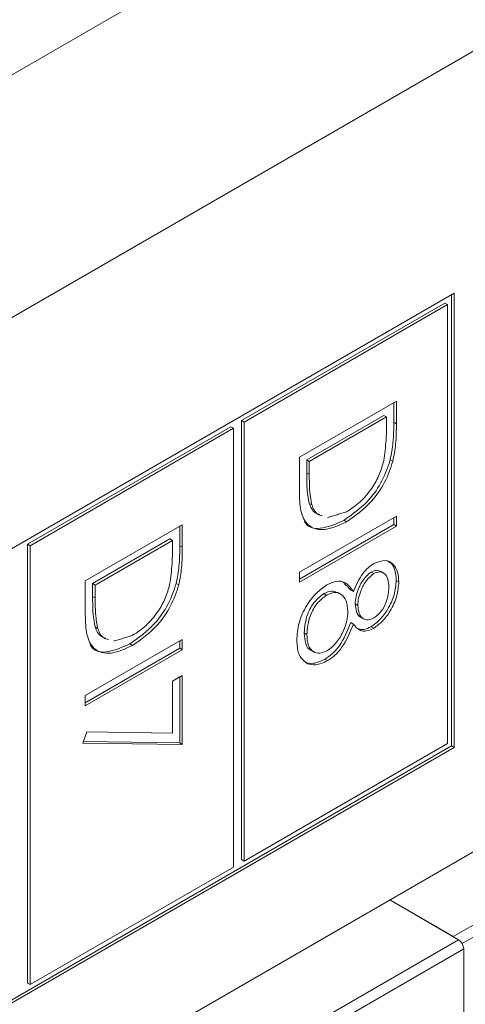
# Model space of a CAD drawing. Header units: inches. Extents: x 0.2 to 16.3, y 0.2 to 11.5.
# Tile 18 of 65: x 3.723 to 3.881, y 1.854 to 2.203. Entities that reach past the tile are written whole.
import ezdxf

# ---------------------------------------------------------------- set-up
doc = ezdxf.new("R2010")
doc.units = ezdxf.units.IN
doc.header["$MEASUREMENT"] = 0

msp = doc.modelspace()

# ---------------------------------------------------------------- linework, layer by layer
at = {"color": 7, "linetype": 'Continuous', "lineweight": 15}
for p, q in [((2.8928664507, 1.7058015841), (4.7388865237, 2.7714862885)), ((4.7761274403, 2.7069830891), (2.9301073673, 1.6412983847)), ((3.1238546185, 1.4695344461), (4.493284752, 2.2600896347)), ((3.8768970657, 2.106026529), (3.1181709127, 1.668023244)), ((3.8759692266, 1.9456152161), (3.8759692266, 2.1054907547)), ((3.8768970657, 1.945079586), (3.8768970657, 2.106026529)), ((3.8736121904, 2.1024796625), (3.8015265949, 2.0608655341)), ((3.8745400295, 2.1019440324), (3.802454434, 2.060329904)), ((3.8736121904, 2.1024796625), (3.8745400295, 2.1019440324)), ((3.8745400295, 1.9464407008), (3.8745400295, 2.1019440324)), ((3.8220159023, 2.0479189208), (3.8563891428, 2.0677621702)), ((3.8554613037, 2.0672263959), (3.8554613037, 2.0602828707)), ((3.8563891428, 2.0677621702), (3.8563891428, 2.0597472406)), ((3.8519358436, 2.0627004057), (3.8246135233, 2.0469275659)), ((3.8528636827, 2.0621647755), (3.8255413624, 2.0463919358)), ((3.8519358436, 2.0627004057), (3.8528636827, 2.0621647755)), ((3.8528636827, 2.0593738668), (3.8528636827, 2.0621647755)), ((3.7977642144, 2.058693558), (3.7256786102, 2.0170794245)), ((3.7986920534, 2.0581579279), (3.7266064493, 2.0165437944)), ((3.7977642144, 2.058693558), (3.7986920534, 2.0581579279)), ((3.7986920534, 1.9026545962), (3.7986920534, 2.0581579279)), ((3.8015265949, 2.0608655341), (3.8015265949, 1.9053622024)), ((3.8015265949, 2.0608655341), (3.802454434, 2.060329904)), ((3.802454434, 2.060329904), (3.802454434, 1.9048265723)), ((3.8554613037, 2.0602828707), (3.8563891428, 2.0597472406)), ((3.8220159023, 2.035618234), (3.8220159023, 2.0479189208)), ((3.8246135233, 2.0469275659), (3.8246135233, 2.0423714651)), ((3.8246135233, 2.0469275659), (3.8255413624, 2.0463919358)), ((3.8255413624, 2.0463919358), (3.8255413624, 2.041835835)), ((3.8542218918, 2.0469725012), (3.8551497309, 2.0464368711)), ((3.8246135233, 2.0423714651), (3.8255413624, 2.041835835)), ((3.8254880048, 2.031529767), (3.8264158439, 2.0309941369)), ((3.8220159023, 2.0072081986), (3.8563891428, 2.027051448)), ((3.8554613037, 2.0265156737), (3.8554613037, 2.0240248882)), ((3.8563891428, 2.027051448), (3.8563891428, 2.0234892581)), ((3.7461679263, 2.0041328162), (3.7805411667, 2.0239760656)), ((3.7796133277, 2.0234402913), (3.7796133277, 2.0164967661)), ((3.7805411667, 2.0239760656), (3.7805411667, 2.015961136)), ((3.8563891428, 2.0234892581), (3.8220159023, 2.0036460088)), ((3.8554613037, 2.0240248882), (3.8220160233, 2.0047173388)), ((3.8378408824, 2.0255571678), (3.8387687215, 2.0250215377)), ((3.8554613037, 2.0240248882), (3.8563891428, 2.0234892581)), ((3.7256786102, 2.0170794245), (3.7256786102, 1.8615760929)), ((3.7256786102, 2.0170794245), (3.7266064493, 2.0165437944)), ((3.7266064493, 2.0165437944), (3.7266064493, 1.8610404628)), ((3.7760878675, 2.0189143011), (3.7487655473, 2.0031414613)), ((3.7770157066, 2.018378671), (3.7496933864, 2.0026058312)), ((3.7760878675, 2.0189143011), (3.7770157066, 2.018378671)), ((3.7770157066, 2.0155877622), (3.7770157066, 2.018378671)), ((3.7796133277, 2.0164967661), (3.7805411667, 2.015961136)), ((3.8220159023, 2.0036460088), (3.8220159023, 2.0072081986)), ((3.8474739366, 2.0072006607), (3.8484017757, 2.0066650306)), ((3.7461679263, 1.9918321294), (3.7461679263, 2.0041328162)), ((3.7487655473, 2.0031414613), (3.7487655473, 1.9985853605)), ((3.7487655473, 2.0031414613), (3.7496933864, 2.0026058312)), ((3.7496933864, 2.0026058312), (3.7496933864, 1.9980497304)), ((3.7783739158, 2.0031863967), (3.7793017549, 2.0026507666)), ((3.8563426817, 2.0042498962), (3.8572705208, 2.0037142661)), ((3.7487655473, 1.9985853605), (3.7496933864, 1.9980497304)), ((3.8307142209, 1.9995610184), (3.83164206, 1.9990253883)), ((3.8402371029, 2.0007886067), (3.841164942, 2.0002529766)), ((3.8418001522, 1.9959103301), (3.8427279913, 1.9953747)), ((3.8402371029, 1.9893228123), (3.841164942, 1.9887871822)), ((3.7496400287, 1.9877436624), (3.7505678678, 1.9872080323)), ((3.8237321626, 1.9856230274), (3.8246600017, 1.9850873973)), ((3.8474257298, 1.9878352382), (3.8483535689, 1.9872996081)), ((3.7461679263, 1.963422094), (3.7805411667, 1.9832653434)), ((3.7619929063, 1.9817710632), (3.7629207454, 1.9812354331)), ((3.7796133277, 1.9827295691), (3.7796133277, 1.9802387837)), ((3.7805411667, 1.9832653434), (3.7805411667, 1.9797031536)), ((3.7805411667, 1.9797031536), (3.7461679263, 1.9598599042)), ((3.7796133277, 1.9802387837), (3.7461680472, 1.9609312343)), ((3.7796133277, 1.9802387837), (3.7805411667, 1.9797031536)), ((3.8310998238, 1.9763749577), (3.8320276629, 1.9758393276)), ((3.7770157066, 1.9685080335), (3.7805411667, 1.9705432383)), ((3.7770157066, 1.9501086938), (3.7770157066, 1.9685080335)), ((3.7796133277, 1.970007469), (3.7796133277, 1.9466524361)), ((3.7805411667, 1.9705432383), (3.7805411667, 1.946116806)), ((3.7461679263, 1.9598599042), (3.7461679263, 1.963422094)), ((3.7452865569, 1.9466289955), (3.7467532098, 1.9505528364)), ((3.7467532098, 1.9505528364), (3.7770157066, 1.9501086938)), ((3.7805411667, 1.946116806), (3.7452865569, 1.9466289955)), ((3.7796133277, 1.9466524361), (3.7454808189, 1.947148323)), ((3.7796133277, 1.9466524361), (3.7805411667, 1.946116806)), ((3.802454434, 1.9048265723), (3.8745400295, 1.9464407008)), ((3.1181709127, 1.507076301), (3.8768970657, 1.945079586)), ((3.1181710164, 1.5081476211), (3.8759692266, 1.9456152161)), ((3.8759692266, 1.9456152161), (3.8768970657, 1.945079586)), ((3.8765466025, 1.87804017), (3.9564441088, 1.9241640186)), ((3.9583000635, 1.9209494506), (3.8797205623, 1.8755864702)), ((3.8015265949, 1.9053622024), (3.802454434, 1.9048265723)), ((3.7266064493, 1.8610404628), (3.7986920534, 1.9026545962)), ((3.8784137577, 1.8769622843), (3.8540153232, 1.8910472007)), ((3.8765466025, 1.87804017), (3.8540153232, 1.8910472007)), ((3.7985162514, 1.8308384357), (3.8784137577, 1.8769622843)), ((3.8802697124, 1.8737477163), (3.8003722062, 1.8276238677)), ((3.8802697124, 1.7258702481), (3.8802697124, 1.8737477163)), ((3.7256786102, 1.8615760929), (3.7266064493, 1.8610404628))]:
    msp.add_line(p, q, dxfattribs=at)
msp.add_arc((3.876239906, 1.8735641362), 0.0040339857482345, 2.6083378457, 57.3922784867, dxfattribs=at)
for points, knots in [([(3.851899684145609, 2.046620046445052), (3.852244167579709, 2.049077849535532), (3.852859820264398, 2.053470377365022), (3.852862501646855, 2.057568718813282), (3.852863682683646, 2.059373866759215)], [0, 0, 0, 0, 0.5595418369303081, 0.9999999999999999, 0.9999999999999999, 0.9999999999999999, 0.9999999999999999]), ([(3.855461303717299, 2.060282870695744), (3.85545903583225, 2.057896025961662), (3.855454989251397, 2.053637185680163), (3.854598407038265, 2.049007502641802), (3.854221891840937, 2.046972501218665)], [0, 0, 0, 0, 0.5604447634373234, 1, 1, 1, 1]), ([(3.856389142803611, 2.059747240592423), (3.856386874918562, 2.057360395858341), (3.85638282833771, 2.053101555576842), (3.855526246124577, 2.048471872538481), (3.855149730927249, 2.046436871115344)], [0, 0, 0, 0, 0.5604447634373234, 1, 1, 1, 1]), ([(3.854221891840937, 2.046972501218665), (3.853374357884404, 2.044463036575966), (3.851678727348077, 2.039442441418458), (3.845883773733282, 2.031186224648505), (3.840889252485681, 2.027690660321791), (3.837840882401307, 2.025557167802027)], [0, 0, 0, 0, 0.2802641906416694, 0.560714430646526, 1, 1, 1, 1]), ([(3.855149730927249, 2.046436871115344), (3.854302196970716, 2.043927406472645), (3.85260656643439, 2.038906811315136), (3.846811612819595, 2.030650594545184), (3.841817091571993, 2.02715503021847), (3.83876872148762, 2.025021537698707)], [0, 0, 0, 0, 0.2802641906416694, 0.560714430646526, 1, 1, 1, 1]), ([(3.838775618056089, 2.028587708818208), (3.84038433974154, 2.029644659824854), (3.843598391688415, 2.031756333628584), (3.847647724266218, 2.036557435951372), (3.850542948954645, 2.041736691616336), (3.85144732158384, 2.044991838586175), (3.851899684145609, 2.046620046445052)], [0, 0, 0, 0, 0.2801778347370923, 0.5597650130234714, 0.7797967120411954, 0.9999999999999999, 0.9999999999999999, 0.9999999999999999, 0.9999999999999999]), ([(3.82461352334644, 2.042371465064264), (3.824608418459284, 2.040230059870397), (3.824599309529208, 2.036409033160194), (3.825216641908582, 2.03301964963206), (3.825488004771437, 2.031529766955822)], [0, 0, 0, 0, 0.5604266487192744, 1, 1, 1, 1]), ([(3.825541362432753, 2.041835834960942), (3.825536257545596, 2.039694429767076), (3.82552714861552, 2.035873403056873), (3.826144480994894, 2.032484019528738), (3.82641584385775, 2.030994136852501)], [0, 0, 0, 0, 0.5604266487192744, 1, 1, 1, 1]), ([(3.838768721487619, 2.025021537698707), (3.836187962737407, 2.02382199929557), (3.831035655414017, 2.021427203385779), (3.824885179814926, 2.023017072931), (3.822199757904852, 2.028694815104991), (3.822077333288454, 2.033304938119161), (3.822015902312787, 2.035618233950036)], [0, 0, 0, 0, 0.280123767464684, 0.55924783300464, 0.7788366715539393, 1, 1, 1, 1]), ([(3.825488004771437, 2.031529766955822), (3.826041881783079, 2.030197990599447), (3.826867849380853, 2.028211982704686), (3.828697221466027, 2.027766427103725), (3.829299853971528, 2.02761965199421)], [0, 0, 0, 0, 0.6705795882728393, 1, 1, 1, 1]), ([(3.82641584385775, 2.030994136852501), (3.826969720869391, 2.029662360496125), (3.827795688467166, 2.027676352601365), (3.82962506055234, 2.027230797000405), (3.83022769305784, 2.027084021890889)], [0, 0, 0, 0, 0.6705795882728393, 1, 1, 1, 1]), ([(3.837840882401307, 2.025557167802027), (3.835317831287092, 2.024425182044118), (3.830280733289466, 2.022165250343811), (3.825011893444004, 2.022660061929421), (3.823898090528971, 2.02504428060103), (3.823786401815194, 2.025283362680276)], [0, 0, 0, 0, 0.4744988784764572, 0.9473043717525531, 0.9999999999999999, 0.9999999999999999, 0.9999999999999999, 0.9999999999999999]), ([(3.779613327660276, 2.016496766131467), (3.779611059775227, 2.014109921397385), (3.779607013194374, 2.009851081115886), (3.778750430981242, 2.005221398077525), (3.778373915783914, 2.003186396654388)], [0, 0, 0, 0, 0.5604447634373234, 1, 1, 1, 1]), ([(3.776051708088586, 2.002833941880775), (3.776396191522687, 2.005291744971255), (3.777011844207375, 2.009684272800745), (3.777014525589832, 2.013782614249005), (3.777015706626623, 2.015587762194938)], [0, 0, 0, 0, 0.5595418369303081, 0.9999999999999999, 0.9999999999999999, 0.9999999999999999, 0.9999999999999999]), ([(3.780541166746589, 2.015961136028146), (3.78053889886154, 2.013574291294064), (3.780534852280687, 2.009315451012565), (3.779678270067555, 2.004685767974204), (3.779301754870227, 2.002650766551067)], [0, 0, 0, 0, 0.5604447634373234, 1, 1, 1, 1]), ([(3.841164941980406, 2.000252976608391), (3.842144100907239, 2.002522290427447), (3.843511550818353, 2.005691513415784), (3.846402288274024, 2.008871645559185), (3.847767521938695, 2.009793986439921), (3.848449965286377, 2.010255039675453)], [0, 0, 0, 0, 0.557752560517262, 0.7789324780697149, 1, 1, 1, 1]), ([(3.848449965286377, 2.010255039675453), (3.849826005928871, 2.010768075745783), (3.852582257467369, 2.011795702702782), (3.855438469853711, 2.010168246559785), (3.857008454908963, 2.007337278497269), (3.857183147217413, 2.004922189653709), (3.857270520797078, 2.0037142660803)], [0, 0, 0, 0, 0.2788062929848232, 0.5584575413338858, 0.7791594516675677, 1, 1, 1, 1]), ([(3.853221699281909, 2.010920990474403), (3.853671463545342, 2.010752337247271), (3.854963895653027, 2.010267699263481), (3.856049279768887, 2.007811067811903), (3.856244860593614, 2.005437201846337), (3.856342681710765, 2.004249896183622)], [0, 0, 0, 0, 0.2106003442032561, 0.6051762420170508, 1, 1, 1, 1]), ([(3.847473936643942, 2.007200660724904), (3.846563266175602, 2.006453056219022), (3.844732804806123, 2.004950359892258), (3.843002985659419, 2.001593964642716), (3.841958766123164, 1.998518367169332), (3.841853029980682, 1.996779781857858), (3.841800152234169, 1.995910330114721)], [0, 0, 0, 0, 0.2777211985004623, 0.5582237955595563, 0.7790714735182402, 1, 1, 1, 1]), ([(3.848401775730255, 2.006665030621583), (3.847491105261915, 2.005917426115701), (3.845660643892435, 2.004414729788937), (3.843930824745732, 2.001058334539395), (3.842886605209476, 1.997982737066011), (3.842780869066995, 1.996244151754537), (3.842727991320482, 1.995374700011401)], [0, 0, 0, 0, 0.2777211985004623, 0.5582237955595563, 0.7790714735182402, 1, 1, 1, 1]), ([(3.850717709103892, 2.007369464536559), (3.85033851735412, 2.007582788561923), (3.849449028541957, 2.008083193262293), (3.848193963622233, 2.0075223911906), (3.847473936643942, 2.007200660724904)], [0, 0, 0, 0, 0.4263030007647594, 1, 1, 1, 1]), ([(3.853745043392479, 2.001877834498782), (3.853684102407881, 2.002885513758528), (3.853562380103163, 2.004898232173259), (3.852294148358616, 2.006721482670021), (3.850528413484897, 2.007557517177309), (3.849109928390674, 2.006962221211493), (3.848401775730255, 2.006665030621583)], [0, 0, 0, 0, 0.2806504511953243, 0.5605656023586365, 0.7806204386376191, 1, 1, 1, 1]), ([(3.778373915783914, 2.003186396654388), (3.777526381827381, 2.000676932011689), (3.775830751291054, 1.99565633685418), (3.77003579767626, 1.987400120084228), (3.765041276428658, 1.983904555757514), (3.761992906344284, 1.98177106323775)], [0, 0, 0, 0, 0.2802641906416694, 0.560714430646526, 1, 1, 1, 1]), ([(3.779301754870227, 2.002650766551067), (3.778454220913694, 2.000141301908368), (3.776758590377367, 1.995120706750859), (3.770963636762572, 1.986864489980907), (3.765969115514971, 1.983368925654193), (3.762920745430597, 1.981235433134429)], [0, 0, 0, 0, 0.2802641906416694, 0.560714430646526, 1, 1, 1, 1]), ([(3.762927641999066, 1.984801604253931), (3.764536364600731, 1.98585855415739), (3.767750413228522, 1.98797022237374), (3.771799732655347, 1.992771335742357), (3.774694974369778, 1.997950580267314), (3.775599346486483, 2.001205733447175), (3.776051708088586, 2.002833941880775)], [0, 0, 0, 0, 0.2801778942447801, 0.5597642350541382, 0.7797966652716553, 1, 1, 1, 1]), ([(3.821134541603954, 1.983091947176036), (3.821238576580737, 1.985072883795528), (3.821445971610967, 1.989021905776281), (3.824233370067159, 1.995103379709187), (3.827864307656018, 1.999895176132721), (3.830452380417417, 2.001730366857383), (3.8317453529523, 2.002647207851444)], [0, 0, 0, 0, 0.2805446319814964, 0.5592692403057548, 0.7798157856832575, 1, 1, 1, 1]), ([(3.8317453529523, 2.002647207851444), (3.832893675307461, 2.003179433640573), (3.835190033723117, 2.004243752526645), (3.838754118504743, 2.003636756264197), (3.840250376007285, 2.001536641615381), (3.841164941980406, 2.000252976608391)], [0, 0, 0, 0, 0.2799856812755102, 0.5599015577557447, 1, 1, 1, 1]), ([(3.856342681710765, 2.004249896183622), (3.856192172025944, 2.002580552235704), (3.855891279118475, 1.999243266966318), (3.853621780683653, 1.994220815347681), (3.850652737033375, 1.990154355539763), (3.848500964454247, 1.988607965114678), (3.847425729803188, 1.98783523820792)], [0, 0, 0, 0, 0.2799290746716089, 0.5596229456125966, 0.7799448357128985, 1, 1, 1, 1]), ([(3.857270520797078, 2.0037142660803), (3.857120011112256, 2.002044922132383), (3.856819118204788, 1.998707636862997), (3.854549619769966, 1.99368518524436), (3.851580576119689, 1.989618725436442), (3.849428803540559, 1.988072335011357), (3.8483535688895, 1.987299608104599)], [0, 0, 0, 0, 0.2799290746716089, 0.5596229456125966, 0.7799448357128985, 1, 1, 1, 1]), ([(3.748765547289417, 1.998585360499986), (3.748760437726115, 1.996443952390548), (3.748751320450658, 1.992622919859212), (3.749368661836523, 1.989233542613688), (3.749640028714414, 1.987743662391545)], [0, 0, 0, 0, 0.560426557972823, 1, 1, 1, 1]), ([(3.83071422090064, 1.999561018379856), (3.829567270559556, 1.998675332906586), (3.827271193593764, 1.996902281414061), (3.824244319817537, 1.991484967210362), (3.823926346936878, 1.987845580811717), (3.823732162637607, 1.985623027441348)], [0, 0, 0, 0, 0.2798337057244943, 0.5601983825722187, 1, 1, 1, 1]), ([(3.831642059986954, 1.999025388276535), (3.830495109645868, 1.998139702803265), (3.828199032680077, 1.99636665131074), (3.825172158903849, 1.990949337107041), (3.82485418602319, 1.987309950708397), (3.82466000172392, 1.985087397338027)], [0, 0, 0, 0, 0.2798337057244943, 0.5601983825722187, 1, 1, 1, 1]), ([(3.835625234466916, 1.999907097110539), (3.834939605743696, 2.000208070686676), (3.833533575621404, 2.000825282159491), (3.831669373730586, 1.999989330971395), (3.83071422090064, 1.999561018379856)], [0, 0, 0, 0, 0.4876344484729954, 1, 1, 1, 1]), ([(3.839202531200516, 1.99325203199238), (3.839099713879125, 1.994587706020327), (3.838894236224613, 1.997257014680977), (3.836969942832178, 1.999431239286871), (3.834482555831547, 2.000262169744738), (3.83258823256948, 1.999437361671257), (3.831642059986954, 1.999025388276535)], [0, 0, 0, 0, 0.2802828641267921, 0.5601377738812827, 0.7802985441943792, 1, 1, 1, 1]), ([(3.848470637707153, 1.990929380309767), (3.849353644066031, 1.991651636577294), (3.851125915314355, 1.993101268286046), (3.853409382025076, 1.997343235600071), (3.853617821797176, 2.000159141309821), (3.853745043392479, 2.001877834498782)], [0, 0, 0, 0, 0.2789705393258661, 0.5599183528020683, 1, 1, 1, 1]), ([(3.74969338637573, 1.998049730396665), (3.749688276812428, 1.995908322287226), (3.749679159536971, 1.992087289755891), (3.750296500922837, 1.988697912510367), (3.750567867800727, 1.987208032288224)], [0, 0, 0, 0, 0.560426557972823, 1, 1, 1, 1]), ([(3.841800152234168, 1.995910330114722), (3.84191017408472, 1.994942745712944), (3.842130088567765, 1.993008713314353), (3.843011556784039, 1.991440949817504), (3.843775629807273, 1.991260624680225), (3.843798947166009, 1.99125512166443)], [0, 0, 0, 0, 0.4925462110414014, 0.9845139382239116, 1, 1, 1, 1]), ([(3.842727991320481, 1.995374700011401), (3.842824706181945, 1.994377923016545), (3.843018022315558, 1.992385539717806), (3.84441229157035, 1.990641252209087), (3.846333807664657, 1.990082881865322), (3.847759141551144, 1.990647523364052), (3.848470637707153, 1.990929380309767)], [0, 0, 0, 0, 0.2802367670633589, 0.5601444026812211, 0.7804335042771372, 1, 1, 1, 1]), ([(3.762920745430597, 1.981235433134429), (3.760339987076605, 1.980035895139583), (3.75518768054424, 1.977641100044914), (3.749037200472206, 1.979230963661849), (3.746351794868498, 1.98490872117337), (3.746229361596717, 1.989518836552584), (3.746167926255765, 1.991832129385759)], [0, 0, 0, 0, 0.2801237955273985, 0.5592478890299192, 0.7788366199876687, 1, 1, 1, 1]), ([(3.831965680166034, 1.979365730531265), (3.833106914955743, 1.9802575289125), (3.835397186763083, 1.982047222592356), (3.837663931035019, 1.986173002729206), (3.839010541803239, 1.990009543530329), (3.839138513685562, 1.992170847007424), (3.839202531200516, 1.99325203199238)], [0, 0, 0, 0, 0.2783036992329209, 0.5585100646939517, 0.7791461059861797, 1, 1, 1, 1]), ([(3.840237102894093, 1.989322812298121), (3.839056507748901, 1.986392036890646), (3.837408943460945, 1.982302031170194), (3.833731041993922, 1.978123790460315), (3.831977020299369, 1.976957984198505), (3.831099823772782, 1.976374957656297)], [0, 0, 0, 0, 0.5582719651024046, 0.7790892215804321, 1, 1, 1, 1]), ([(3.841164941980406, 1.9887871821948), (3.839984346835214, 1.985856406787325), (3.838336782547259, 1.981766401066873), (3.834658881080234, 1.977588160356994), (3.832904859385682, 1.976422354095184), (3.832027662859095, 1.975839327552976)], [0, 0, 0, 0, 0.5582719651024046, 0.7790892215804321, 1, 1, 1, 1]), ([(3.8483535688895, 1.987299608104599), (3.847496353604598, 1.98689357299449), (3.845782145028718, 1.986081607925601), (3.843073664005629, 1.986401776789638), (3.841888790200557, 1.987882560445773), (3.841164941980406, 1.9887871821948)], [0, 0, 0, 0, 0.280157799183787, 0.5602430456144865, 1, 1, 1, 1]), ([(3.749640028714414, 1.987743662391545), (3.750193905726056, 1.986411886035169), (3.75101987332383, 1.984425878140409), (3.752849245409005, 1.983980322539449), (3.753451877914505, 1.983833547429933)], [0, 0, 0, 0, 0.6705795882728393, 1, 1, 1, 1]), ([(3.750567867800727, 1.987208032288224), (3.751121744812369, 1.985876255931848), (3.751947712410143, 1.983890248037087), (3.753777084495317, 1.983444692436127), (3.754379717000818, 1.983297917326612)], [0, 0, 0, 0, 0.6705795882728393, 1, 1, 1, 1]), ([(3.823732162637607, 1.985623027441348), (3.82383138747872, 1.984342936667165), (3.824029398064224, 1.981788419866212), (3.825150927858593, 1.979760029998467), (3.826114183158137, 1.97953222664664), (3.82612440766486, 1.979529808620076)], [0, 0, 0, 0, 0.4984409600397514, 0.9946761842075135, 1, 1, 1, 1]), ([(3.82466000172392, 1.985087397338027), (3.824741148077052, 1.983766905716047), (3.824903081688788, 1.981131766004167), (3.826708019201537, 1.978880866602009), (3.829186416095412, 1.978146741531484), (3.831039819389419, 1.978959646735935), (3.831965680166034, 1.979365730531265)], [0, 0, 0, 0, 0.280601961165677, 0.5599621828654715, 0.7801807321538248, 1, 1, 1, 1]), ([(3.847425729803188, 1.98783523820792), (3.846556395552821, 1.987404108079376), (3.844968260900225, 1.986616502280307), (3.843665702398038, 1.986907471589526), (3.843076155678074, 1.987039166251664)], [0, 0, 0, 0, 0.5473932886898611, 1, 1, 1, 1]), ([(3.761992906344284, 1.98177106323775), (3.75946985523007, 1.980639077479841), (3.754432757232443, 1.978379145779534), (3.749163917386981, 1.978873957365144), (3.748050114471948, 1.981258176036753), (3.747938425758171, 1.981497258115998)], [0, 0, 0, 0, 0.4744988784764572, 0.9473043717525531, 0.9999999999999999, 0.9999999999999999, 0.9999999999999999, 0.9999999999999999]), ([(3.824907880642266, 1.974734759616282), (3.823648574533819, 1.975719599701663), (3.821390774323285, 1.977485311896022), (3.821213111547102, 1.981372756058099), (3.821134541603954, 1.983091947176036)], [0, 0, 0, 0, 0.5577579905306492, 1, 1, 1, 1]), ([(3.831099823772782, 1.976374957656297), (3.829636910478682, 1.975690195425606), (3.827021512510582, 1.974465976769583), (3.82491033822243, 1.975024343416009), (3.823980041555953, 1.975270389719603)], [0, 0, 0, 0, 0.5593463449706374, 1, 1, 1, 1]), ([(3.832027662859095, 1.975839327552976), (3.830564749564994, 1.975154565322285), (3.827949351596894, 1.973930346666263), (3.825838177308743, 1.974488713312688), (3.824907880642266, 1.974734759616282)], [0, 0, 0, 0, 0.5593463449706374, 1, 1, 1, 1])]:
    msp.add_open_spline(points, degree=3, knots=knots, dxfattribs=at)
for points in [[(3.83198654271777, 2.026455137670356), (3.838775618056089, 2.028587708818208)], [(3.851809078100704, 2.006861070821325), (3.850649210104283, 2.0075306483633)], [(3.837327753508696, 2.003777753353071), (3.840237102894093, 2.000788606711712)], [(3.836683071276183, 1.999334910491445), (3.835523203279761, 2.00000448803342)], [(3.843674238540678, 1.991302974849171), (3.844834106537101, 1.990633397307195)], [(3.756138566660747, 1.982669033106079), (3.762927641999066, 1.984801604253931)], [(3.826004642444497, 1.979588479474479), (3.827164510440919, 1.978918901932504)]]:
    msp.add_open_spline(points, degree=1, dxfattribs=at)

doc.saveas('drawing.dxf')
